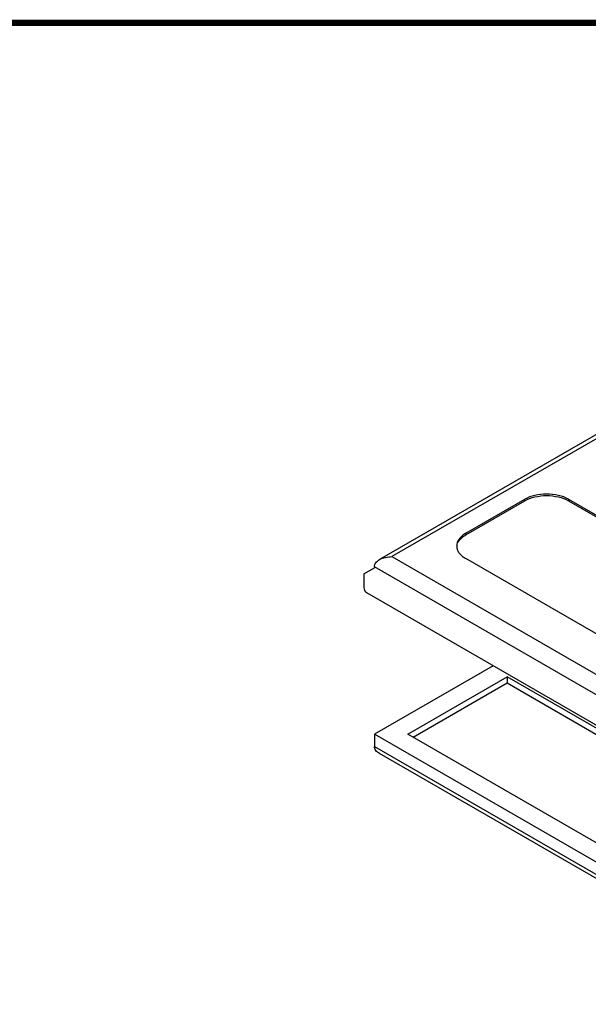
# Model space of a CAD drawing. Header units: inches. Extents: x 0 to 22, y 0 to 17.
# Tile 30 of 33: x 16.6 to 18.4, y 13.4 to 16.5. Entities that reach past the tile are written whole.
import ezdxf

# ---------------------------------------------------------------- set-up
doc = ezdxf.new("R2010")
doc.units = ezdxf.units.IN
doc.header["$LTSCALE"] = 1.21
doc.header["$MEASUREMENT"] = 0
doc.layers.get('0').update_dxf_attribs({"linetype": 'CONTINUOUS'})

msp = doc.modelspace()

# ---------------------------------------------------------------- linework, layer by layer
at = {"color": 7, "linetype": 'CONTINUOUS'}
for p, q in [((18.7567, 15.3631), (17.7808, 14.7997)), ((18.7763, 15.3611), (17.8202, 14.8091)), ((18.0541, 14.883), (18.2406, 14.9907)), ((18.0541, 14.8782), (18.2406, 14.9859)), ((18.2406, 14.9859), (18.2406, 14.9907)), ((18.3798, 14.9907), (18.3798, 14.9859)), ((18.3798, 14.9907), (19.4711, 14.3606)), ((18.3798, 14.9859), (19.4711, 14.3558)), ((18.0541, 14.883), (18.0541, 14.8782)), ((17.8202, 14.8091), (19.1565, 14.0375)), ((19.1453, 14.1726), (18.0541, 14.8027)), ((17.7311, 14.7544), (17.7645, 14.7737)), ((17.7311, 14.7544), (17.7311, 14.7102)), ((17.7645, 14.7769), (17.7645, 14.7737)), ((19.1565, 13.9733), (17.7645, 14.7769)), ((17.7395, 14.695), (19.1815, 13.8624)), ((18.1403, 14.4635), (17.7645, 14.2466)), ((17.8703, 14.2466), (18.1849, 14.4282)), ((18.1849, 14.4282), (18.1849, 14.4089)), ((18.6571, 14.1556), (18.1849, 14.4282)), ((17.887, 14.2369), (18.1849, 14.4089)), ((18.1849, 14.4089), (18.6433, 14.1443)), ((17.7645, 14.2466), (17.7645, 14.208)), ((19.1565, 13.4429), (17.7645, 14.2466)), ((19.1565, 13.504), (17.8703, 14.2466)), ((17.7645, 14.208), (19.1565, 13.4043)), ((19.1565, 13.391), (17.7808, 14.1853))]:
    msp.add_line(p, q, dxfattribs=at)
at = {"color": 7, "linetype": 'CONTINUOUS', "const_width": 0.02}
msp.add_lwpolyline([(21.5, 16.5), (0.5, 16.5)], dxfattribs=at)
at = {"color": 7, "linetype": 'CONTINUOUS'}
for centre, radius, start, end in [((18.0585, 14.8429), 0.0333, 180.0409, 191.018), ((18.0586, 14.838), 0.0334, 168.9857, 175.7761)]:
    msp.add_arc(centre, radius, start, end, dxfattribs=at)
msp.add_ellipse((17.7395, 14.7053), major_axis=(-0.0055, 0.011), ratio=0.574463, start_param=0.855731, end_param=2.426527, dxfattribs=at)
for points, knots in [([(18.3798, 14.9907), (18.3699, 14.9964), (18.3469, 15.0048), (18.3102, 15.0087), (18.2734, 15.0048), (18.2505, 14.9964), (18.2406, 14.9907)], [0, 0, 0, 0, 0.237229, 0.5, 0.762771, 1, 1, 1, 1]), ([(18.2406, 14.9859), (18.2505, 14.9916), (18.2734, 14.9999), (18.3102, 15.0039), (18.3469, 14.9999), (18.3699, 14.9916), (18.3798, 14.9859)], [0, 0, 0, 0, 0.237229, 0.5, 0.762771, 1, 1, 1, 1]), ([(18.0541, 14.883), (18.0497, 14.8805), (18.0419, 14.8751), (18.0325, 14.8653), (18.0266, 14.8544), (18.0252, 14.8466), (18.0252, 14.8428)], [0, 0, 0, 0, 0.289771, 0.549064, 0.782222, 1, 1, 1, 1]), ([(18.0258, 14.8444), (18.0265, 14.8476), (18.0288, 14.8542), (18.0349, 14.8632), (18.0435, 14.8714), (18.0503, 14.8761), (18.0541, 14.8782)], [0, 0, 0, 0, 0.218744, 0.454856, 0.714609, 1, 1, 1, 1]), ([(18.0258, 14.8365), (18.0265, 14.8333), (18.0288, 14.8267), (18.0349, 14.8177), (18.0435, 14.8094), (18.0503, 14.8048), (18.0541, 14.8027)], [0, 0, 0, 0, 0.218744, 0.454856, 0.714609, 1, 1, 1, 1]), ([(17.7645, 14.7769), (17.7645, 14.7792), (17.7654, 14.7839), (17.7691, 14.7902), (17.7744, 14.7955), (17.7786, 14.7984), (17.7808, 14.7997)], [0, 0, 0, 0, 0.235039, 0.478813, 0.734176, 1, 1, 1, 1]), ([(17.7808, 14.7997), (17.7866, 14.803), (17.7997, 14.8077), (17.8133, 14.8091), (17.8202, 14.8091)], [0, 0, 0, 0, 0.492698, 1, 1, 1, 1]), ([(17.7808, 14.1853), (17.7786, 14.1866), (17.7744, 14.1894), (17.7691, 14.1947), (17.7654, 14.201), (17.7645, 14.2057), (17.7645, 14.208)], [0, 0, 0, 0, 0.265817, 0.521189, 0.764982, 1, 1, 1, 1])]:
    msp.add_open_spline(points, degree=3, knots=knots, dxfattribs=at)

doc.saveas('drawing.dxf')
